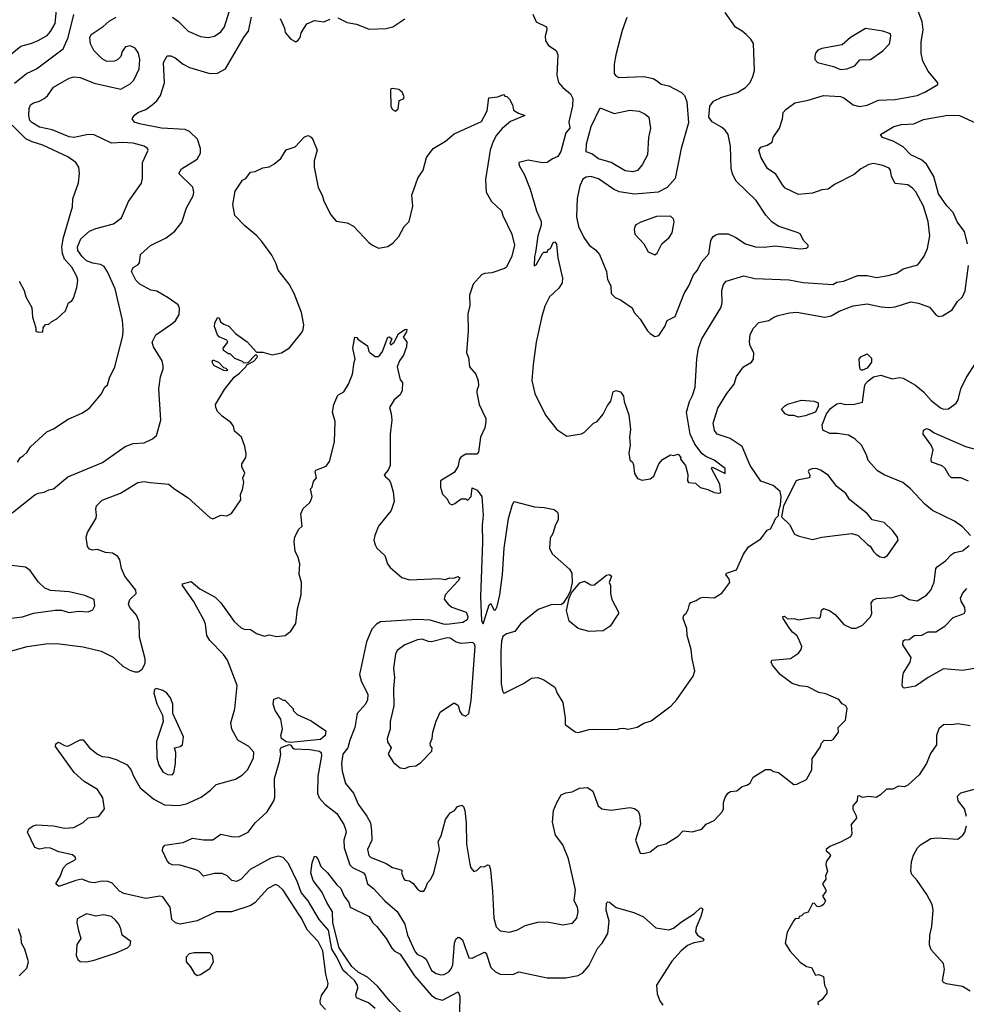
# Model space of a CAD drawing. Extents: x 1678431 to 1860718, y 384618 to 522882.
# Tile 115 of 256: x 1762378 to 1768440, y 444193 to 450500. Entities that reach past the tile are written whole.
import ezdxf

# ---------------------------------------------------------------- set-up
doc = ezdxf.new("R2010")
doc.units = 0

msp = doc.modelspace()

# ---------------------------------------------------------------- linework, layer by layer
at = {"layer": '0CON10XD'}
for points in [[(1761995, 449868.2), (1762055, 449874), (1762125, 449906.2), (1762155, 449908.8), (1762175, 449926.7), (1762198.9, 450055), (1762222.5, 450135), (1762238, 450162), (1762275, 450200), (1762317.3, 450275), (1762385, 450331.1), (1762455, 450348.8), (1762495, 450365.5), (1762552.4, 450397.6), (1762575, 450423.5), (1762604.8, 450475.2), (1762615.7, 450585)], [(1763356.7, 450515), (1763395, 450487.1), (1763456.2, 450426.2), (1763535, 450391.1), (1763585, 450385.6), (1763625, 450394.4), (1763665, 450421.9), (1763690, 450455), (1763730, 450585)], [(1768195, 450169.4), (1768161.1, 450235), (1768150, 450285), (1768150, 450355), (1768162.8, 450435), (1768156.6, 450485), (1768115.8, 450595)], [(1762345, 450093.6), (1762420.8, 450155), (1762485, 450184.5), (1762656.4, 450313.6), (1762688.7, 450385), (1762725, 450532.5)], [(1765662.9, 450535), (1765686.2, 450485), (1765750.6, 450455), (1765754.4, 450435), (1765743.3, 450395), (1765745.6, 450365), (1765763.9, 450333.9), (1765812.4, 450302.4), (1765824.4, 450275), (1765818, 450145), (1765828.3, 450098.3), (1765855.4, 450065.4), (1765906, 450025), (1765919.5, 449995), (1765917.7, 449947.7), (1765894.1, 449845), (1765900.5, 449805), (1765874.5, 449775.5), (1765842.4, 449655), (1765825, 449623.1), (1765790.5, 449609.5), (1765756, 449584), (1765725, 449582.2), (1765635, 449599.1), (1765573.3, 449585), (1765576.7, 449565), (1765610.8, 449505), (1765647.1, 449415), (1765686.5, 449275), (1765716.9, 449206.9), (1765716.5, 449183.5), (1765696.4, 449115), (1765682, 449008), (1765673.5, 448983.5), (1765673, 448923), (1765685, 448930), (1765725, 449002.5), (1765735, 449010), (1765755, 449010), (1765761.7, 449028.3), (1765776.4, 449033.6), (1765795, 449072.5), (1765805, 449077.5), (1765815, 449062.5), (1765823.3, 448975), (1765854.2, 448845), (1765850.8, 448815), (1765830.3, 448779.7), (1765770, 448725), (1765741.1, 448665), (1765721.6, 448598.4), (1765685.5, 448435), (1765665, 448290), (1765658.5, 448188.5), (1765677.5, 448105), (1765745.9, 447965.9), (1765817.5, 447875), (1765881.7, 447831.7), (1765975, 447846.2), (1765995, 447856.7), (1766052.5, 447915), (1766075, 447926.7), (1766115, 447972), (1766141.1, 448028.9), (1766163.1, 448056.9), (1766178.8, 448115), (1766195, 448123.8), (1766225, 448116.2), (1766245, 448087.5), (1766249.2, 448055), (1766277.7, 447967.7), (1766289.2, 447875), (1766282, 447825), (1766287.5, 447775), (1766278.6, 447725), (1766285, 447680), (1766302.5, 447665), (1766307.7, 447647.7), (1766315, 447592.5), (1766335, 447560), (1766365, 447550), (1766415, 447558), (1766438.8, 447575), (1766470, 447655), (1766495, 447683.3), (1766545, 447712.5), (1766565, 447707.5), (1766595, 447716.7), (1766612.5, 447695), (1766610, 447685), (1766642.5, 447645), (1766656.9, 447586.9), (1766654.4, 447545), (1766660, 447535), (1766705, 447531.2), (1766735, 447502.5), (1766785, 447490.8), (1766825, 447471.2), (1766855, 447466.7), (1766868.3, 447471.7), (1766861.9, 447525), (1766807.5, 447625), (1766815, 447632.5), (1766895, 447593.3), (1766896, 447625), (1766825, 447678.8), (1766772, 447702), (1766749.1, 447719.1), (1766700.8, 447780.8), (1766671.5, 447845), (1766647.9, 447985), (1766666.7, 448055), (1766687.3, 448092.7), (1766704.2, 448145), (1766713.6, 448326.4), (1766724.4, 448395), (1766745.7, 448455), (1766868.6, 448655), (1766876, 448685), (1766874.5, 448765.5), (1766885.5, 448804.5), (1766901.2, 448825), (1767015, 448858.5), (1767085, 448841.5), (1767305, 448832.5), (1767395, 448815.5), (1767585, 448804.4), (1767611.7, 448818.3), (1767653.3, 448825), (1767745, 448862.1), (1767805, 448861.8), (1767865, 448849.1), (1767940.3, 448860.3), (1767995, 448877.1), (1768035.5, 448904.5), (1768130.3, 448929.7), (1768170, 448985), (1768192.5, 449035), (1768205.5, 449115), (1768195, 449206.7), (1768165.4, 449305), (1768116.3, 449396.4), (1768095, 449421.4), (1768065, 449441.1), (1767985, 449450.8), (1767962, 449495), (1767954, 449535), (1767945, 449548.8), (1767905, 449566), (1767845, 449577.5), (1767815, 449572), (1767765, 449544.2), (1767721.1, 449508.9), (1767595, 449443.5), (1767555, 449414.4), (1767515, 449410), (1767455, 449388.6), (1767365, 449379.5), (1767280.8, 449420.8), (1767262.7, 449442.7), (1767219.7, 449509.7), (1767166.8, 449546.8), (1767126.7, 449615), (1767110.6, 449665), (1767125, 449684), (1767165, 449696.2), (1767197.5, 449715), (1767203.3, 449745), (1767243.8, 449805), (1767262, 449865), (1767266.7, 449905), (1767283.3, 449925), (1767342.7, 449967.3), (1767426.5, 449983.5), (1767525, 450014.4), (1767635, 450008.1), (1767655, 450000), (1767715, 449954.6), (1767755, 449943.8), (1767805, 449951.8), (1767877.5, 449985), (1767985, 449987.5), (1768125, 450014.5), (1768174, 450035), (1768257.5, 450085), (1768256.7, 450095), (1768195, 450169.4)], [(1766835, 449122.2), (1766855, 449128.5), (1766915, 449127.3), (1766963.9, 449103.9), (1767025, 449063.6), (1767090, 449045), (1767145, 449042.5), (1767215, 449051.4), (1767375, 449032.9), (1767415, 449036.7), (1767426.2, 449045), (1767426.7, 449055), (1767397.5, 449085), (1767377.5, 449125), (1767363.8, 449135), (1767235, 449176.9), (1767195, 449204.3), (1767157, 449247), (1767095, 449341.1), (1766966.2, 449466.2), (1766945.3, 449505.3), (1766934.2, 449545), (1766929.2, 449689.2), (1766914.3, 449765), (1766895, 449792), (1766871.3, 449811.3), (1766812.5, 449845), (1766790, 449875), (1766796.7, 449945), (1766821.2, 449978.8), (1766875, 450004), (1766975, 450033.1), (1767026.4, 450065), (1767055, 450097.1), (1767073.6, 450135), (1767082.5, 450175), (1767076.3, 450346.3), (1767060.8, 450375), (1767029.4, 450405), (1767005, 450426.4), (1766960.9, 450450.9), (1766896.7, 450546.7)], [(1762329.1, 447340.9), (1762475, 447457.1), (1762495, 447466.9), (1762535, 447472.9), (1762565, 447489.2), (1762595, 447494), (1762685, 447572.5), (1762907.3, 447662.7), (1763053.8, 447765), (1763105, 447784.3), (1763175, 447790), (1763227.5, 447815), (1763253.9, 447836.1), (1763282, 447935), (1763269.2, 448135), (1763278.3, 448211.7), (1763296.8, 448263.2), (1763297, 448283), (1763290.8, 448315), (1763233.9, 448403.9), (1763226.7, 448435), (1763250, 448480), (1763345, 448547.5), (1763375, 448570), (1763398.8, 448611.2), (1763401.7, 448651.7), (1763392.3, 448672.3), (1763328.8, 448718.8), (1763255, 448760), (1763217.9, 448767.9), (1763146.2, 448805), (1763121.1, 448831.1), (1763094.2, 448885.8), (1763105, 448913.3), (1763135, 448930), (1763145, 448942.5), (1763151.2, 448995), (1763215, 449052.5), (1763315, 449102), (1763371.2, 449145), (1763415, 449203.3), (1763446.2, 449295), (1763487.6, 449372.4), (1763491.9, 449395), (1763486.6, 449426.6), (1763395.8, 449515), (1763414.2, 449545), (1763514.7, 449605.3), (1763534.6, 449645), (1763534.6, 449675.4), (1763517.3, 449735), (1763465, 449783.3), (1763436.2, 449796.2), (1763285, 449803.9), (1763145, 449831.8), (1763112.4, 449842.4), (1763097.5, 449865), (1763110, 449885), (1763133.8, 449905), (1763185.5, 449924.5), (1763225.4, 449954.6), (1763255, 449980.8), (1763279.4, 450015), (1763304.4, 450095), (1763298.1, 450225), (1763322.5, 450267.5), (1763345, 450268.6), (1763373.8, 450255), (1763425, 450214.4), (1763465, 450192.9), (1763595, 450154.4), (1763643.4, 450156.6), (1763695.7, 450185), (1763815, 450390.8), (1763843.3, 450426.7), (1763861.5, 450515)], [(1762364.3, 447665), (1762382.5, 447695), (1762401.7, 447708.3), (1762425, 447730), (1762446.4, 447763.6), (1762551.3, 447858.7), (1762595, 447878), (1762688.8, 447941.2), (1762775, 447980), (1762825, 448011.2), (1762899.1, 448100.9), (1762923.8, 448145), (1762939.7, 448160.3), (1762952, 448205), (1762987.5, 448275), (1763037.8, 448475), (1763040, 448515), (1763036.9, 448575), (1762988.9, 448775), (1762940.9, 448885), (1762917.9, 448917.9), (1762895, 448932.1), (1762845, 448939.5), (1762805.5, 448955), (1762775, 448984.7), (1762750.8, 449020.8), (1762748.6, 449045), (1762769.7, 449095), (1762823.6, 449145), (1762865, 449163.2), (1762978.8, 449191.2), (1763029.7, 449230.3), (1763075.3, 449334.7), (1763157, 449453), (1763164.5, 449485), (1763164.6, 449585), (1763200, 449665), (1763195.4, 449675.4), (1763175, 449689.4), (1763105, 449709.6), (1763035, 449714), (1762965, 449708.4), (1762855, 449762.9), (1762815, 449763.5), (1762725.3, 449745.3), (1762695, 449748.9), (1762585, 449794.2), (1762505, 449811.1), (1762455, 449840.4), (1762442.1, 449855), (1762435.5, 449885), (1762438.7, 449931.3), (1762446.6, 449953.4), (1762465, 449967.5), (1762505, 449978.6), (1762535, 449995.7), (1762555, 450012.5), (1762595, 450067.3), (1762695, 450125.5), (1762725, 450134.5), (1762765, 450130.5), (1762855, 450093.3), (1763025, 450053.8), (1763085, 450089.4), (1763108.5, 450111.5), (1763142.5, 450185), (1763147.3, 450245), (1763137.5, 450285), (1763117.1, 450317.1), (1763085, 450331.9), (1763055, 450325.7), (1763034.4, 450295.6), (1763026, 450265), (1763005, 450243.8), (1762985, 450234), (1762935, 450231.2), (1762905, 450248), (1762852.6, 450302.6), (1762830, 450345), (1762826.9, 450385), (1762834.6, 450405.4), (1762913, 450457), (1762950.1, 450489.9), (1762994.4, 450515)], [(1764046.7, 450506.7), (1764073.3, 450445), (1764078.3, 450418.3), (1764114.3, 450374.3), (1764145, 450358.8), (1764161.7, 450368.3), (1764173.3, 450385), (1764180, 450415), (1764216.1, 450473.9), (1764265, 450493.8), (1764325, 450486.2), (1764365, 450503.8)], [(1764415, 450512), (1764475, 450481.4), (1764535, 450471.1), (1764615, 450438.1), (1764725, 450443.1), (1764767, 450453), (1764843.8, 450505)], [(1766265, 450514), (1766235, 450430.8), (1766194.8, 450275.2), (1766185.4, 450215), (1766185.6, 450155), (1766195, 450139.2), (1766215, 450130), (1766375, 450136.4), (1766435, 450123.5), (1766455, 450110.6), (1766485, 450086.7), (1766535, 450075.6), (1766615, 450033.3), (1766636.2, 450015), (1766650, 449975), (1766661.5, 449838.5), (1766613.6, 449675), (1766575, 449482), (1766525, 449425.4), (1766465.6, 449394.4), (1766315, 449381.4), (1766217.7, 449397.7), (1766180, 449415), (1766085, 449480.8), (1766035, 449494.6), (1766005, 449491.5), (1765985, 449478.1), (1765964.8, 449435), (1765946.8, 449355), (1765942.5, 449237.5), (1765955.6, 449175), (1765989.5, 449105), (1766024.2, 449055), (1766064.4, 449025), (1766091.5, 448995), (1766135.8, 448885.8), (1766141.1, 448835), (1766162.7, 448795), (1766166, 448745), (1766191.1, 448721.1), (1766225, 448705.6), (1766300.8, 448655), (1766313.4, 448623.4), (1766351.7, 448581.7), (1766397.7, 448507.7), (1766415, 448488.8), (1766445, 448471.2), (1766465, 448474), (1766475, 448483.3), (1766508.8, 448535), (1766525, 448572.5), (1766575, 448597.5), (1766632.5, 448745), (1766663.3, 448795), (1766693.3, 448865), (1766718.5, 448895), (1766741.9, 448945), (1766790.3, 448999.7), (1766804.5, 449085), (1766819.8, 449110.2), (1766835, 449122.2)], [(1767635, 450180.9), (1767675, 450184.2), (1767726.1, 450203.9), (1767757.5, 450242.5), (1767825.9, 450244.1), (1767905, 450301.2), (1767948, 450345), (1767957.5, 450395), (1767955, 450410), (1767905, 450426.2), (1767795, 450442.5), (1767698.8, 450385), (1767645, 450338.6), (1767515, 450315.8), (1767490, 450305), (1767474, 450285), (1767470, 450265), (1767470.8, 450245), (1767486.2, 450225), (1767589.2, 450199.2), (1767635, 450180.9)], [(1762265, 446440), (1762425, 446483.6), (1762545, 446501.8), (1762615, 446504.5), (1762785, 446483.3), (1762900, 446455), (1762975.4, 446415.4), (1763038, 446358), (1763082.6, 446332.6), (1763115, 446321.9), (1763136.8, 446323.2), (1763161.2, 446338.8), (1763181.2, 446375), (1763181.2, 446405), (1763145.4, 446545), (1763141.7, 446641.7), (1763125.5, 446685.5), (1763082.5, 446735), (1763074.4, 446755), (1763081.9, 446785), (1763122.7, 446825), (1763120.9, 446845), (1763050.7, 446935), (1763030, 446985), (1763019.7, 447039.7), (1763005, 447061.2), (1762972.7, 447082.7), (1762927.7, 447087.7), (1762875, 447106.7), (1762845, 447102), (1762825, 447108.8), (1762812, 447125), (1762804.2, 447185.8), (1762810.8, 447215), (1762866.2, 447306.2), (1762870, 447325), (1762864.2, 447364.2), (1762870, 447385), (1762905, 447422), (1763023.9, 447466.1), (1763135, 447534.2), (1763175, 447540.6), (1763212.5, 447535), (1763332.5, 447525), (1763365, 447496.7), (1763457.4, 447437.4), (1763595, 447310), (1763615, 447303.3), (1763665, 447326), (1763705, 447322.5), (1763735, 447337.5), (1763793.3, 447425), (1763791.7, 447458.3), (1763805, 447490), (1763813.3, 447535), (1763806.7, 447565), (1763820, 447595), (1763801.2, 447635), (1763801.2, 447655), (1763826.7, 447695), (1763828.3, 447718.3), (1763820, 447765), (1763798, 447825), (1763753.8, 447865), (1763746.7, 447895), (1763728.7, 447918.7), (1763675, 447959.2), (1763645, 447990), (1763632.9, 448015), (1763632.5, 448035), (1763690.2, 448129.8), (1763750.8, 448209.2), (1763785.8, 448235), (1763826.2, 448275), (1763831.7, 448288.3), (1763877.3, 448312.7), (1763897.5, 448335), (1763900, 448345), (1763895, 448350), (1763885, 448350), (1763838.3, 448301.7), (1763815, 448300), (1763805, 448310), (1763755, 448330), (1763725, 448360), (1763715, 448360), (1763681.7, 448381.7), (1763680, 448395), (1763710, 448435), (1763705, 448447.5), (1763655, 448467.5), (1763645, 448480), (1763626, 448535), (1763626.2, 448555), (1763645, 448592.5), (1763655, 448590), (1763664.2, 448564.2), (1763685, 448548.8), (1763717.1, 448537.1), (1763760.5, 448490.5), (1763835, 448435.6), (1763895, 448370), (1763935, 448370), (1763995, 448352), (1764055, 448366.2), (1764105, 448398.8), (1764185, 448496.7), (1764194, 448515), (1764197.5, 448545), (1764181.9, 448625), (1764136.1, 448746.1), (1764102.5, 448805), (1764031.9, 448895), (1764021.1, 448935), (1763992.2, 448992.2), (1763928.9, 449078.9), (1763896, 449116), (1763819.3, 449179.3), (1763754.4, 449245), (1763743.6, 449315), (1763758.3, 449401.7), (1763805, 449472.5), (1763825, 449482.5), (1763855, 449522.5), (1763885, 449527.5), (1763935, 449550), (1763975, 449556.7), (1764005, 449573.3), (1764049.5, 449610.5), (1764083.6, 449666.4), (1764142.5, 449685), (1764200.7, 449749.3), (1764225, 449757.5), (1764245, 449747.5), (1764255, 449733.3), (1764282, 449665), (1764264, 449595), (1764264, 449555), (1764288, 449425), (1764314.3, 449375), (1764325, 449336.7), (1764370.3, 449250.3), (1764405, 449210), (1764475, 449198.8), (1764515, 449176.7), (1764615, 449070), (1764636, 449056), (1764675, 449036.7), (1764735, 449046.2), (1764769.7, 449070.3), (1764805, 449112), (1764840, 449175), (1764872.1, 449207.9), (1764895.6, 449305), (1764888.1, 449375), (1764926.7, 449485), (1764962, 449535), (1764982.7, 449617.3), (1765025.7, 449674.3), (1765105, 449720.8), (1765160.8, 449769.2), (1765335, 449846.7), (1765372.2, 449915), (1765381.7, 449998.3), (1765440, 450005), (1765475, 450020), (1765485, 450010), (1765498.3, 450008.3), (1765515, 449990), (1765533.3, 449955), (1765540.7, 449920.7), (1765571.1, 449901.1), (1765612.5, 449885), (1765521.5, 449848.5), (1765467.4, 449802.6)], [(1764785, 449913.8), (1764801.7, 449928.3), (1764807.7, 449982.3), (1764835, 449993.8), (1764840, 450005), (1764826.2, 450035), (1764805, 450052.5), (1764765, 450060), (1764755, 450057.5), (1764752, 450048), (1764753.9, 449943.9), (1764764.1, 449924.1), (1764785, 449913.8)], [(1766305, 449526), (1766255, 449531.9), (1766165.4, 449585.4), (1766085, 449608), (1766040.9, 449640.9), (1766005, 449654.2), (1766007.8, 449705), (1766037.8, 449815), (1766095, 449935.6), (1766185, 449898.5), (1766285, 449920.6), (1766345, 449914.2), (1766383.3, 449895), (1766406.7, 449875), (1766417.5, 449805), (1766405.7, 449745), (1766398.5, 449635), (1766365, 449570), (1766335, 449534.2), (1766305, 449526)], [(1768448.2, 449065), (1768428, 449142), (1768382.2, 449205), (1768356.5, 449265), (1768315, 449307.1), (1768261.1, 449385), (1768231.1, 449495), (1768185.4, 449575), (1768152.2, 449602.2), (1768085, 449633.6), (1768035, 449685.4), (1767971.2, 449721.2), (1767903.8, 449745), (1767890, 449765), (1767975, 449815.6), (1768025, 449827.5), (1768105, 449832.9), (1768165, 449859.6), (1768322, 449888), (1768396.4, 449886.4), (1768555, 449812.9)], [(1762374, 448825), (1762406.2, 448765), (1762416.2, 448725), (1762455.8, 448655.8), (1762460, 448595), (1762480, 448525), (1762480, 448505), (1762495, 448497.5), (1762525, 448500), (1762527.5, 448525), (1762541.7, 448548.3), (1762565, 448550), (1762583, 448567), (1762615, 448582.5), (1762670, 448635), (1762690, 448685), (1762711.7, 448698.3), (1762721.2, 448715), (1762744, 448785), (1762748.9, 448831.1), (1762744.4, 448855), (1762710.6, 448915), (1762664.8, 448964.8), (1762652.3, 449002.3), (1762646.9, 449045), (1762658.2, 449105), (1762715, 449300), (1762717.7, 449352.3), (1762753.3, 449455), (1762760, 449515), (1762756.7, 449555), (1762737.5, 449585), (1762685, 449622), (1762525, 449695.5), (1762456.6, 449716.6), (1762416.9, 449736.9), (1762329.4, 449825)], [(1765467.4, 449802.6), (1765430.6, 449759.4), (1765407.1, 449715), (1765391.4, 449665), (1765360.5, 449475), (1765364.2, 449394.2), (1765398.8, 449335), (1765464, 449275), (1765472.5, 449245), (1765529.4, 449125), (1765545.8, 449055), (1765530, 448985), (1765494.2, 448915), (1765483.3, 448905), (1765401.3, 448878.7), (1765355, 448874.3), (1765334.2, 448865), (1765280.8, 448805), (1765258.1, 448735), (1765261.2, 448668.8), (1765246.7, 448615), (1765250, 448505), (1765240, 448365), (1765252, 448335), (1765258.8, 448275), (1765298.9, 448228.9), (1765313.8, 448186.2), (1765316, 448155), (1765304.2, 448125), (1765305, 448110), (1765321.2, 448035), (1765362.5, 447945), (1765363.3, 447925), (1765356.7, 447885), (1765328.8, 447825), (1765315, 447730), (1765305, 447717.5), (1765235, 447716.2), (1765202.3, 447697.7), (1765193.3, 447685), (1765183.3, 447635), (1765160, 447600), (1765073.3, 447545), (1765072.5, 447505), (1765085, 447460), (1765113, 447433), (1765130.7, 447400.7), (1765145, 447392.5), (1765165, 447400), (1765205, 447430), (1765235, 447430), (1765248.3, 447421.7), (1765270, 447445), (1765275, 447500), (1765306.4, 447486.4), (1765336.4, 447446.4), (1765346.6, 447326.6), (1765339.1, 447260.9), (1765342.1, 447152.1), (1765328, 446805), (1765335, 446650), (1765345, 446630), (1765353.8, 446656.2), (1765385, 446752.5), (1765395, 446760), (1765415, 446720), (1765425, 446720), (1765435, 446740), (1765451.9, 446815), (1765470, 446945), (1765479.4, 447115), (1765507.6, 447305), (1765532.7, 447395), (1765545, 447413.3), (1765675, 447379.2), (1765735.7, 447375.7), (1765801.2, 447361.2), (1765820.8, 447345), (1765827.1, 447325), (1765825.7, 447295), (1765808, 447265), (1765791.7, 447208.3), (1765775, 447177.5), (1765770, 447115), (1765787.9, 447077.9), (1765899.1, 446979.1), (1765914.4, 446955), (1765916.4, 446895), (1765902.7, 446837.3), (1765886.2, 446805), (1765858.3, 446761.7), (1765845, 446752), (1765785, 446754.4), (1765698, 446722), (1765585, 446630), (1765548.3, 446581.7), (1765495, 446566.5), (1765471.9, 446548.1), (1765462.2, 446517.8), (1765458.3, 446455), (1765461.2, 446245), (1765469.8, 446199.8), (1765475, 446188.8), (1765485, 446188), (1765605, 446247.5), (1765655, 446282.5), (1765695, 446286.7), (1765735, 446272), (1765804.4, 446224.4), (1765818.8, 446185), (1765855.8, 446125), (1765872, 446025), (1765870, 445985), (1765935, 445937.5), (1765955, 445933.3), (1766025, 445953.3), (1766055, 445956), (1766205, 445954), (1766221.4, 445958.6), (1766245, 445962), (1766275, 445955.8), (1766331.2, 445968.8), (1766375.7, 445994.3), (1766421.2, 446008.8), (1766550, 446105), (1766586.2, 446145), (1766690, 446295), (1766700.7, 446329.3), (1766684, 446405), (1766678.8, 446465), (1766652.5, 446555), (1766649.2, 446599.2), (1766626.7, 446665), (1766630, 446685), (1766645, 446697.5), (1766657.7, 446722.3), (1766666.2, 446755), (1766675, 446766.2), (1766710.7, 446779.3), (1766735, 446796.2), (1766755, 446801.2), (1766825, 446796.7), (1766875, 446826.7), (1766926.2, 446895), (1766921.2, 446915), (1766900, 446945), (1766903.8, 446955), (1766968, 446975), (1767013, 447077), (1767045, 447123.3), (1767123.8, 447175), (1767165, 447230), (1767185, 447237.5), (1767206.2, 447275), (1767217.5, 447305), (1767237, 447323), (1767238.8, 447355), (1767250.8, 447389.2), (1767254.5, 447444.5), (1767247.6, 447477.6), (1767203.3, 447515), (1767123.4, 447543.4), (1767055.6, 447645), (1767003.5, 447765), (1766927.2, 447817.3), (1766844.2, 447845), (1766827.3, 447867.3), (1766819.4, 447915), (1766849.2, 448010.8), (1766905.3, 448104.7), (1766952.5, 448165), (1766968, 448215), (1767013.7, 448276.3), (1767063.8, 448305), (1767077.5, 448325), (1767079.2, 448365), (1767055, 448410), (1767050.6, 448435), (1767055.9, 448484.1), (1767076.2, 448523.8), (1767110.3, 448559.7), (1767175, 448572.5), (1767206.7, 448595), (1767234.3, 448605.7), (1767307, 448623), (1767354.4, 448625.6), (1767535, 448594.3), (1767575, 448603.1), (1767625, 448633.6), (1767715, 448666.5), (1767805, 448680.6), (1767895, 448660), (1767945, 448655.7), (1767985, 448660.8), (1768085, 448691.4), (1768134.2, 448684.2), (1768205, 448658.8), (1768247, 448607), (1768265, 448599.2), (1768287.5, 448602.5), (1768348.5, 448641.5), (1768384.4, 448695), (1768415, 448724.5), (1768432.6, 448762.6), (1768454.4, 448925)], [(1766445, 448994.2), (1766461.2, 449005), (1766489.2, 449065), (1766536.7, 449105), (1766557.3, 449135), (1766568.1, 449205), (1766564, 449225), (1766545, 449240.8), (1766455, 449240), (1766356.6, 449203.4), (1766323.3, 449185), (1766316.2, 449175), (1766312, 449155), (1766316.2, 449125), (1766374, 449065), (1766402.4, 449012.4), (1766445, 448994.2)], [(1764484.3, 448165), (1764510, 448230), (1764518.8, 448305), (1764526.7, 448325), (1764511.2, 448395), (1764523.6, 448466.4), (1764537.5, 448465), (1764543.3, 448453.3), (1764605, 448410), (1764613.3, 448375), (1764622.5, 448365), (1764655, 448342.5), (1764673, 448343), (1764685, 448350), (1764701.2, 448375), (1764735, 448466.7), (1764745, 448467.5), (1764760, 448455), (1764747.5, 448425), (1764755, 448417.5), (1764776.2, 448435), (1764803.6, 448486.4), (1764845, 448516.2), (1764857, 448517), (1764855, 448500), (1764833.8, 448466.2), (1764856, 448436), (1764855.8, 448405), (1764835, 448350), (1764810, 448315), (1764796, 448275), (1764813.6, 448193.6), (1764830, 448175), (1764826.2, 448125), (1764814.1, 448095.9), (1764775, 448063.8), (1764745.8, 448015), (1764757.6, 447977.6), (1764761.9, 447935), (1764750, 447845), (1764750, 447645), (1764738.1, 447615), (1764712, 447585), (1764721.1, 447571.1), (1764740.6, 447555), (1764751.5, 447535), (1764769.5, 447475), (1764775, 447412.5), (1764755.6, 447355), (1764675.8, 447255), (1764651.1, 447195), (1764645.6, 447165), (1764653.1, 447135), (1764665.7, 447115), (1764716.9, 447066.9), (1764733.6, 447013.6), (1764749.7, 446989.7), (1764825, 446926.7), (1764875, 446912), (1765065, 446920.6), (1765105, 446914), (1765130, 446925), (1765155, 446923.3), (1765185, 446933.3), (1765196.7, 446925), (1765186.7, 446905), (1765103.3, 446815), (1765097, 446787), (1765121.2, 446755), (1765145, 446736), (1765237.5, 446705), (1765247.7, 446677.7), (1765243.3, 446655), (1765215, 446639.2), (1765113.8, 446626.2), (1765092.6, 446627.4), (1765006.9, 446653.1), (1764925, 446657.1), (1764687.6, 446642.4), (1764662.2, 446627.8), (1764632.9, 446595), (1764597.8, 446515), (1764554.6, 446305), (1764563.8, 446265), (1764606.8, 446176.8), (1764605, 446143.3), (1764592.9, 446115), (1764539.1, 446055), (1764524.1, 445965), (1764491.1, 445885), (1764478.8, 445835), (1764446, 445794), (1764439.2, 445735), (1764443.3, 445685), (1764465, 445606.2), (1764515.6, 445545), (1764544.4, 445475), (1764601.2, 445398.8), (1764624.4, 445355), (1764631.1, 445305), (1764631.9, 445245), (1764604.4, 445185), (1764613.5, 445145), (1764625, 445134.6), (1764725.6, 445095.6), (1764765, 445068), (1764820, 445055), (1764826.7, 445046.7), (1764823.8, 445035), (1764835, 445000), (1764845, 444987.5), (1764875, 444983.8), (1764897, 444967), (1764925, 444930), (1764945, 444917.5), (1764965, 444917.5), (1764977.5, 444935), (1764988.8, 444971.2), (1765010, 444995), (1765030, 445035), (1765065.7, 445185), (1765058, 445235), (1765077.4, 445272.6), (1765105, 445376.7), (1765135, 445420), (1765162.5, 445435), (1765180.8, 445459.2), (1765208.1, 445468.1), (1765219.4, 445459.4), (1765227.5, 445435), (1765236.6, 445355), (1765238.3, 445218.3), (1765259.7, 445090.3), (1765265.8, 445065.8), (1765285, 445043.3), (1765305, 445050), (1765330, 445075), (1765353, 445073), (1765375, 445086.7), (1765385, 445083.3), (1765393, 445053), (1765406.1, 444915), (1765414.8, 444745.2), (1765428.6, 444688.6), (1765455, 444664), (1765515, 444654.2), (1765565, 444669.2), (1765615, 444696.9), (1765695, 444718.9), (1765755, 444720), (1765855, 444701.4), (1765918.3, 444711.7), (1765945.6, 444744.4), (1765954.4, 444785), (1765950, 444815), (1765929.6, 444855), (1765936.4, 444925), (1765891.9, 445125), (1765855, 445213.3), (1765808, 445275), (1765790.5, 445359.5), (1765796.7, 445435), (1765816.7, 445485), (1765846.2, 445533.8), (1765875, 445547.3), (1765915, 445553.3), (1765962.3, 445577.7), (1766015, 445581.5), (1766048, 445558), (1766082.5, 445465), (1766106.7, 445445), (1766165, 445435.8), (1766285, 445452.5), (1766315, 445446), (1766338.8, 445428.8), (1766347.7, 445407.7), (1766353, 445347), (1766322, 445245), (1766351.7, 445161.7), (1766371.7, 445158.3), (1766415, 445170), (1766465, 445206.7), (1766515, 445220), (1766595, 445270), (1766626.1, 445303.9), (1766685, 445296.7), (1766745.6, 445314.4), (1766774, 445346), (1766825, 445370), (1766876.2, 445425), (1766884, 445445), (1766884, 445485), (1766895, 445517.5), (1766913.3, 445545), (1766930, 445555), (1766969.5, 445560.5), (1767005, 445588.8), (1767035, 445596.7), (1767055, 445610), (1767075, 445647.5), (1767154.2, 445695.8), (1767185, 445696.2), (1767205, 445683.8), (1767237.7, 445677.7), (1767335, 445600), (1767355, 445603.3), (1767417, 445633), (1767450, 445695), (1767453.3, 445765), (1767505, 445840), (1767512.5, 445865), (1767530, 445885), (1767575, 445882.5), (1767589.3, 445890.7), (1767622.5, 445935), (1767620, 445965), (1767667, 446013), (1767676.4, 446086.4), (1767667.5, 446105), (1767645, 446116.7), (1767624.1, 446144.1), (1767540.5, 446180.5), (1767495, 446190), (1767425, 446225.7), (1767372.6, 446232.6), (1767325, 446247.5), (1767248.8, 446305), (1767198.8, 446365), (1767190, 446385), (1767195, 446396.7), (1767315, 446407.5), (1767365, 446441.2), (1767382.5, 446465), (1767387.1, 446485), (1767365.6, 446535), (1767355.5, 446555.5), (1767326.8, 446576.8), (1767305, 446603.8), (1767266.7, 446665), (1767265, 446676.7), (1767275, 446678), (1767295, 446662.5), (1767335, 446662.9), (1767365.6, 446654.4), (1767455, 446669.4), (1767495, 446667.1), (1767507.1, 446675), (1767513.6, 446716.4), (1767525, 446727.5), (1767564.2, 446714.2), (1767600.3, 446690.3), (1767655.6, 446625.6), (1767705, 446602.5), (1767735, 446601.5), (1767775, 446621.8), (1767826.7, 446675), (1767834.3, 446695), (1767830, 446765), (1767845.8, 446784.2), (1767865, 446792), (1767965, 446797.8), (1768025.7, 446815.7), (1768075, 446786.2), (1768125, 446778), (1768185, 446813.8), (1768212, 446845), (1768233.2, 446896.8), (1768245.8, 446985), (1768252.5, 446995), (1768306, 447034), (1768345, 447074.4), (1768365, 447086.9), (1768415, 447097.5), (1768457.8, 447132.2)], [(1763705, 448250), (1763685, 448252.5), (1763620, 448285), (1763610, 448305), (1763615, 448320), (1763650, 448305), (1763681.7, 448271.7), (1763698.3, 448268.3), (1763710, 448255), (1763705, 448250)], [(1767775, 448254.2), (1767764.4, 448254.4), (1767757.3, 448267.3), (1767754.4, 448325), (1767765, 448340), (1767805, 448360), (1767832, 448332), (1767832.5, 448305), (1767805, 448267.5), (1767775, 448254.2)], [(1768466, 447195), (1768415, 447252), (1768365, 447287.5), (1768224, 447355), (1768175, 447395.8), (1768081.9, 447495), (1768034.2, 447535), (1767915, 447584.5), (1767870.6, 447610.6), (1767812, 447675), (1767801.7, 447711.7), (1767768, 447775), (1767726, 447815), (1767685, 447837.5), (1767615, 447848.9), (1767565, 447848.1), (1767520.9, 447870.9), (1767516.5, 447905), (1767543.6, 447975), (1767571.3, 448008.7), (1767611.1, 448038.9), (1767635, 448044.3), (1767665, 448034.4), (1767723, 448037), (1767775, 448050), (1767787.1, 448145), (1767792.9, 448165), (1767808.9, 448185), (1767845, 448211.5), (1767893.2, 448223.2), (1767965, 448199.2), (1768013.1, 448206.9), (1768035, 448203.1), (1768115, 448159.4), (1768166.1, 448116.1), (1768215, 448060.6), (1768275, 448012.5), (1768295, 448004.3), (1768325, 448006), (1768375, 448043.3), (1768387.1, 448065), (1768405.7, 448135), (1768439.2, 448205), (1768505, 448307.5)], [(1764335, 444160), (1764303.3, 444193.3), (1764301.2, 444215), (1764310.5, 444249.5), (1764348.6, 444305), (1764352.9, 444325), (1764337.3, 444385), (1764318.3, 444535), (1764288.4, 444595), (1764218.6, 444668.6), (1764182.3, 444745), (1764162.3, 444772.3), (1764065, 444922.9), (1764035, 444952), (1764015, 444960), (1763965.7, 444934.3), (1763885, 444844.4), (1763858, 444825), (1763735, 444785.3), (1763635.3, 444784.7), (1763513.4, 444726.6), (1763405, 444706.2), (1763375.8, 444715), (1763352.2, 444735), (1763341.2, 444815), (1763295, 444880.6), (1763275, 444884.4), (1763185, 444871.1), (1763045, 444901.5), (1763016.9, 444916.9), (1762969.4, 444969.4), (1762945, 444979.6), (1762905, 444982.1), (1762855, 444970.6), (1762824, 444974), (1762775, 444993.3), (1762736.2, 444985), (1762635, 444950), (1762625, 444950), (1762610, 444965), (1762638.8, 445015), (1762656, 445065), (1762679.7, 445090.3), (1762727.5, 445115), (1762736.2, 445125), (1762733.3, 445135), (1762715, 445149.2), (1762628.7, 445168.7), (1762575, 445192.5), (1762545.9, 445194.1), (1762505, 445186.7), (1762475, 445196.7), (1762427.5, 445295), (1762435, 445317.5), (1762463.2, 445336.8), (1762485, 445342.5), (1762595, 445335.7), (1762665, 445320), (1762725, 445325.7), (1762785, 445356.2), (1762815, 445386.2), (1762883.6, 445396.4), (1762920, 445445), (1762909.2, 445515), (1762875, 445568.8), (1762790.9, 445620.9), (1762726.6, 445676.6), (1762606.7, 445845), (1762609.3, 445860.7), (1762625, 445871.2), (1762665, 445850), (1762685, 445846.7), (1762765, 445887.5), (1762785, 445886.2), (1762825.4, 445835.4), (1762876.2, 445795), (1762905, 445780.6), (1762946.6, 445776.6), (1762995, 445760.8), (1763065, 445726), (1763091.5, 445691.5), (1763105.5, 445655), (1763148.9, 445578.9), (1763235.9, 445505.9), (1763305, 445470.6), (1763395, 445465.6), (1763445, 445477.8), (1763540.2, 445519.8), (1763599.2, 445565), (1763635, 445601.2), (1763760, 445635), (1763805, 445663.3), (1763836, 445695), (1763875, 445768.8), (1763877.6, 445807.6), (1763845, 445844.2), (1763775, 445883.8), (1763735.9, 445955.9), (1763730, 445995), (1763756, 446085), (1763770, 446235), (1763707.6, 446397.6), (1763682.8, 446432.8), (1763595, 446523.8), (1763575.8, 446555), (1763567.2, 446627.2), (1763557.5, 446655), (1763490, 446775), (1763420, 446875), (1763420, 446885), (1763475, 446901.4), (1763531.2, 446855), (1763629.8, 446799.8), (1763665.7, 446765), (1763752, 446645), (1763796.7, 446605), (1763815.8, 446595.8), (1763855, 446593.3), (1763895, 446568.8), (1763945, 446550), (1763975, 446558.8), (1764025, 446549.2), (1764077.5, 446555), (1764115, 446582.5), (1764145, 446632.5), (1764156.9, 446725), (1764180.5, 446815), (1764181.4, 446895), (1764167.9, 446947.9), (1764171.9, 447015), (1764161.9, 447055), (1764142, 447095), (1764134.4, 447155), (1764140.6, 447185), (1764163.1, 447235), (1764186.2, 447255), (1764178, 447335), (1764192.2, 447367.8), (1764233.8, 447405), (1764243.8, 447425), (1764250, 447445), (1764240, 447495), (1764250, 447505), (1764259.3, 447540.7), (1764278.8, 447565), (1764268.8, 447605), (1764273.3, 447615), (1764341.1, 447638.9), (1764361, 447669), (1764394.2, 447795), (1764398.8, 447925), (1764380.6, 447985), (1764388.9, 448035), (1764415, 448093.8), (1764453.9, 448116.1), (1764484.3, 448165)], [(1767365, 447954.5), (1767335, 447964.4), (1767302.5, 447965), (1767280, 447975), (1767257.5, 448005), (1767276.7, 448025), (1767295, 448036.9), (1767385, 448061.5), (1767465, 448056.9), (1767490.8, 448045), (1767491.9, 448025), (1767473.3, 447985), (1767408.3, 447961.7), (1767365, 447954.5)], [(1768455, 447543.8), (1768405, 447564.5), (1768345, 447565.8), (1768330.2, 447580.2), (1768305, 447624), (1768285, 447642), (1768217.5, 447665), (1768214.2, 447685), (1768228.1, 447745), (1768215.8, 447775), (1768163.3, 447845), (1768165, 447870), (1768185, 447880), (1768205, 447875.6), (1768233.9, 447853.9), (1768435, 447766.5), (1768505, 447746.2)], [(1767915, 447053.8), (1767935, 447066.7), (1768003.3, 447165), (1767998.8, 447185), (1767970, 447225), (1767915, 447278), (1767836.1, 447296.1), (1767806.7, 447335), (1767695, 447423.8), (1767668.8, 447465), (1767610, 447510), (1767555, 447582.5), (1767506.7, 447615), (1767485, 447622.9), (1767455, 447624.3), (1767432.5, 447615), (1767427.5, 447605), (1767438, 447585), (1767435, 447564.2), (1767366.9, 447553.1), (1767351.2, 447545), (1767269.2, 447385), (1767257.5, 447315), (1767306.8, 447266.8), (1767340, 447205), (1767370.3, 447190.3), (1767455, 447170.6), (1767515, 447186), (1767705, 447207.5), (1767745, 447197.5), (1767808, 447138), (1767825, 447126.7), (1767845, 447093.3), (1767865, 447073.8), (1767888.3, 447058.3), (1767915, 447053.8)], [(1762271.1, 446658.9), (1762394.5, 446674.5), (1762465, 446697.5), (1762605, 446716.7), (1762645, 446716.9), (1762695, 446703.3), (1762755, 446711.4), (1762815, 446705.7), (1762845, 446720), (1762859.2, 446745), (1762853.8, 446785), (1762795, 446810.8), (1762695, 446835.6), (1762575, 446842.9), (1762538.7, 446858.7), (1762496.9, 446896.9), (1762445, 446970.8), (1762415, 446992.5), (1762325, 447004.4)], [(1766025, 446581.5), (1765955, 446600), (1765896.4, 446646.4), (1765879.4, 446715), (1765896.8, 446793.2), (1765911.7, 446828.3), (1765965, 446891.9), (1765995, 446902.5), (1766035, 446878.8), (1766055, 446876.7), (1766135, 446941.2), (1766155, 446946.7), (1766167.5, 446935), (1766153.3, 446895), (1766161.2, 446875), (1766161.2, 446825), (1766169.2, 446785), (1766212.5, 446705), (1766212.5, 446695), (1766158.8, 446615), (1766115, 446584.2), (1766025, 446581.5)], [(1768505.7, 446345.7), (1768415, 446330.5), (1768295, 446341.5), (1768195, 446286.7), (1768115, 446231.4), (1768045, 446216.7), (1768035, 446220), (1768030, 446235), (1768033.3, 446295), (1768038.8, 446315), (1768080, 446385), (1768086.7, 446415), (1768033.3, 446495), (1768035, 446520), (1768045, 446526.7), (1768075, 446530), (1768106, 446554), (1768155, 446557.5), (1768195, 446578.9), (1768245, 446578), (1768275, 446598.5), (1768301.9, 446615), (1768355, 446670.6), (1768426.2, 446695), (1768431.7, 446708.3), (1768430, 446735), (1768407.5, 446775), (1768403.9, 446795), (1768415, 446824.3), (1768444.1, 446855.9)], [(1764845, 445702.5), (1764873.9, 445716.1), (1764915, 445720), (1764945, 445740), (1765016.2, 445815), (1765020, 445835), (1765008.8, 445848.8), (1765006, 445865), (1765018.5, 445895), (1765023.4, 445935), (1765044.7, 446005.3), (1765070, 446065), (1765155, 446122), (1765165, 446122), (1765185, 446106), (1765197.4, 446067.4), (1765209.6, 446049.6), (1765235, 446039.4), (1765253.3, 446055), (1765268.8, 446138.8), (1765294.7, 446484.7), (1765290.4, 446500.4), (1765279.2, 446509.2), (1765205, 446503.5), (1765172.9, 446512.9), (1765135, 446537.3), (1765115, 446539.5), (1765015, 446514.5), (1764995, 446515.6), (1764955, 446531.2), (1764925, 446527.2), (1764845, 446494.6), (1764795, 446460), (1764783.8, 446435), (1764772.2, 446345), (1764778.1, 446285), (1764771.9, 446215), (1764772.9, 446105), (1764750, 446005), (1764750, 445955), (1764731.4, 445895), (1764733.4, 445873.4), (1764756.2, 445835), (1764736.7, 445795), (1764772.3, 445742.3), (1764815, 445707.5), (1764845, 445702.5)], [(1763355, 445662.5), (1763364.5, 445675.5), (1763375.8, 445735), (1763377.5, 445805), (1763370, 445835), (1763405, 445843.3), (1763420, 445855), (1763426.2, 445905), (1763357.5, 446055), (1763358.8, 446115), (1763343.8, 446155), (1763320, 446185), (1763295, 446203.3), (1763253.6, 446216.4), (1763241.7, 446208.3), (1763236.7, 446185), (1763255, 446117.5), (1763291.2, 446045), (1763296, 446005), (1763254.6, 445875.4), (1763255, 445772.5), (1763269.5, 445725), (1763295, 445681.4), (1763325, 445664.4), (1763355, 445662.5)], [(1764115, 445870), (1764085, 445873.5), (1764055, 445895.7), (1764050.4, 445915), (1764060.8, 445955), (1764048.9, 446018.9), (1764014.7, 446075), (1764000.8, 446115), (1764005, 446146.2), (1764035, 446157.5), (1764065, 446140), (1764075, 446140), (1764130, 446085), (1764130, 446075), (1764155, 446050), (1764245, 446007.5), (1764338.8, 445945), (1764334.3, 445915), (1764305, 445889.1), (1764155, 445874.7), (1764115, 445870)], [(1768465, 445977.1), (1768385, 445988.6), (1768345, 445982.9), (1768315, 445985.7), (1768295, 445982), (1768263.2, 445956.8), (1768249.2, 445915), (1768248.6, 445855), (1768210.5, 445799.5), (1768185.7, 445734.3), (1768137.7, 445662.3), (1768065, 445596.7), (1768045, 445586.7), (1768005, 445590), (1767969.3, 445570.7), (1767928.3, 445571.7), (1767890, 445535), (1767861.7, 445518.3), (1767815, 445523.8), (1767775, 445517.5), (1767755, 445527.5), (1767742.5, 445525), (1767740, 445495), (1767712.5, 445465), (1767713, 445443), (1767735, 445400), (1767736.7, 445385), (1767702.5, 445345), (1767706.7, 445285), (1767697.5, 445265), (1767637.7, 445232.3), (1767565, 445202.5), (1767543.3, 445185), (1767542.5, 445175), (1767561.7, 445161.7), (1767570, 445145), (1767543.3, 445105), (1767540, 445085), (1767551.2, 445045), (1767537.5, 445015), (1767540, 444995), (1767520, 444965), (1767540, 444925), (1767540, 444915), (1767520, 444885), (1767537.5, 444855), (1767527.5, 444835), (1767515, 444822.5), (1767495, 444817.5), (1767485, 444820), (1767465, 444840), (1767455, 444837.5), (1767426.4, 444783.6), (1767400, 444775), (1767385, 444760), (1767370, 444755), (1767368.3, 444741.7), (1767345, 444740), (1767335, 444730), (1767292.5, 444655), (1767280, 444585), (1767310, 444535), (1767375, 444462.5), (1767415.6, 444435.6), (1767448.1, 444428.1), (1767475, 444380), (1767495, 444382.5), (1767525, 444370), (1767532.5, 444315), (1767547.5, 444285), (1767547.5, 444265), (1767516.4, 444223.6), (1767490, 444205), (1767490, 444195), (1767495, 444190)], [(1764655, 444165.6), (1764611.7, 444201.7), (1764534.5, 444235), (1764530.7, 444255), (1764543.2, 444295), (1764540.8, 444315), (1764521.9, 444345), (1764475, 444387), (1764449.6, 444409.6), (1764409.3, 444495), (1764376.6, 444545), (1764355, 444666.9), (1764294.7, 444735), (1764224, 444855), (1764179.4, 444909.4), (1764157.6, 444975), (1764099.1, 445095), (1764065, 445132.8), (1764035, 445142.4), (1763985, 445129.1), (1763853.7, 445056.3), (1763795, 444994.2), (1763765, 444979.2), (1763735.8, 444985.8), (1763706.4, 445016.4), (1763675, 445031.4), (1763625, 445030.8), (1763555, 445014), (1763524.5, 445044.5), (1763505, 445054.4), (1763405, 445082.9), (1763355, 445085.6), (1763336, 445095), (1763322.4, 445112.4), (1763292, 445175), (1763294.1, 445195.9), (1763308, 445212), (1763425, 445230), (1763485, 445256.7), (1763555, 445246.7), (1763614, 445246), (1763665, 445282.9), (1763745, 445266.2), (1763785, 445268.2), (1763840, 445295), (1763884.7, 445355.3), (1763963.1, 445425), (1764006, 445495), (1764010.8, 445519.2), (1764010.4, 445639.6), (1764042.2, 445747.8), (1764050.8, 445795), (1764044.8, 445825), (1764053.1, 445836.9), (1764105, 445856.2), (1764115, 445852.9), (1764124.3, 445835), (1764135, 445830), (1764235, 445825.2), (1764297.3, 445815), (1764307.5, 445805), (1764311.1, 445785), (1764286.3, 445655), (1764284.2, 445545), (1764294.7, 445515), (1764332.3, 445475), (1764409.3, 445415), (1764453.1, 445345), (1764464.6, 445315), (1764468.2, 445295), (1764453.1, 445245), (1764455.4, 445195), (1764491.2, 445085), (1764508.8, 445068.8), (1764579.4, 445035), (1764589.5, 445019.5), (1764604.8, 444964.8), (1764642.7, 444935), (1764716.1, 444856.1), (1764795, 444786.4), (1764844.1, 444705), (1764861.1, 444635), (1764909.7, 444529.7), (1764924, 444514), (1764964.5, 444495), (1764980.7, 444480.7), (1765015, 444408.9), (1765045, 444389.6), (1765075, 444380.9), (1765095.4, 444384.6), (1765125, 444401.1), (1765141.2, 444418.8), (1765151.2, 444445), (1765162, 444585), (1765170.4, 444609.6), (1765185, 444622.1), (1765195, 444621.1), (1765213.1, 444605), (1765255, 444491.2), (1765275, 444488), (1765355, 444526), (1765365, 444520), (1765395, 444428.6), (1765425, 444401.4), (1765455, 444386), (1765535, 444384), (1765575, 444401.2), (1765755, 444362), (1765875, 444362.5), (1765955, 444376.5), (1765985, 444394.4), (1766021.5, 444438.5), (1766080, 444555), (1766106.9, 444585), (1766145, 444646.7), (1766152.9, 444725), (1766133.5, 444795), (1766135, 444840), (1766145, 444848.6), (1766155, 444846.9), (1766197.5, 444812.5), (1766310.9, 444780.9), (1766372.2, 444752.2), (1766452.3, 444682.3), (1766535, 444670), (1766565, 444680), (1766615, 444720.6), (1766700, 444775), (1766735, 444807.5), (1766745, 444810), (1766751.7, 444801.7), (1766740, 444755), (1766710, 444685), (1766705.8, 444655.8), (1766718.8, 444635), (1766753.3, 444615), (1766758.8, 444605), (1766755, 444597.5), (1766695, 444585.6), (1766655, 444568.9), (1766614.3, 444535), (1766555, 444470), (1766456.2, 444315), (1766460.7, 444260.7), (1766476.7, 444215), (1766496.8, 444186.8)], [(1768441.4, 445395), (1768427.5, 445445), (1768388.8, 445495), (1768383.9, 445526.1), (1768405, 445547.5), (1768515, 445576.9)], [(1768465, 444275.8), (1768415, 444306), (1768313.6, 444323.6), (1768295, 444332.5), (1768287.5, 444345), (1768300, 444415), (1768293.3, 444455), (1768215, 444542.5), (1768204.1, 444574.1), (1768206.2, 444635), (1768218.8, 444691.2), (1768228.1, 444795), (1768221.3, 444831.3), (1768188.1, 444895), (1768125.5, 444985.5), (1768090.8, 445025), (1768085.7, 445045), (1768088.6, 445105), (1768102.4, 445147.6), (1768128, 445195), (1768146.7, 445215), (1768212.5, 445255), (1768255, 445260), (1768385, 445250.8), (1768418.8, 445275), (1768430.8, 445295), (1768441.4, 445335)], [(1764829, 444129), (1764749.7, 444209.7), (1764669.8, 444309.8), (1764605.6, 444365.6), (1764545, 444397.8), (1764503.9, 444435), (1764422.8, 444555), (1764383, 444715), (1764381.1, 444785), (1764344.3, 444845), (1764313.3, 444913.3), (1764256.7, 444985), (1764242.5, 445035), (1764250.8, 445099.2), (1764265, 445142.5), (1764275, 445140), (1764286.9, 445125), (1764306, 445076), (1764347.8, 445035), (1764407.8, 444957.8), (1764434.5, 444934.5), (1764455, 444884.3), (1764486, 444845), (1764494.3, 444814.3), (1764615.7, 444755.7), (1764640, 444715), (1764665, 444692), (1764725, 444613.1), (1764761.6, 444551.6), (1764776.2, 444536.2), (1764815, 444514.5), (1764905.8, 444375.8), (1765015, 444248.2), (1765045, 444230), (1765085, 444220), (1765185, 444272.7), (1765195.9, 444245), (1765194.7, 444145)], [(1762805, 444464.2), (1762855, 444474.3), (1762995, 444521.4), (1763067.5, 444555), (1763085, 444572.5), (1763088.8, 444595), (1763034, 444635), (1763026, 444675), (1763011.4, 444705), (1762991.7, 444731.7), (1762964.5, 444754.5), (1762915, 444765.6), (1762865, 444757.5), (1762805, 444771.1), (1762745, 444740), (1762743.8, 444715), (1762753.3, 444665), (1762769.2, 444615), (1762744, 444575), (1762738.6, 444505), (1762750.3, 444480.3), (1762765, 444466), (1762805, 444464.2)], [(1762374, 444375), (1762422.5, 444425), (1762434.3, 444465), (1762411.2, 444545), (1762388, 444585), (1762387.5, 444625), (1762370, 444675)], [(1763515, 444377.5), (1763535, 444383.3), (1763595, 444422.5), (1763618.8, 444465), (1763613.3, 444505), (1763595, 444523.3), (1763495, 444522.5), (1763462.5, 444515), (1763443.3, 444495), (1763444.1, 444464.1), (1763472.3, 444432.3), (1763495, 444392.5), (1763515, 444377.5)]]:
    msp.add_lwpolyline(points, dxfattribs=at)

doc.saveas('drawing.dxf')
